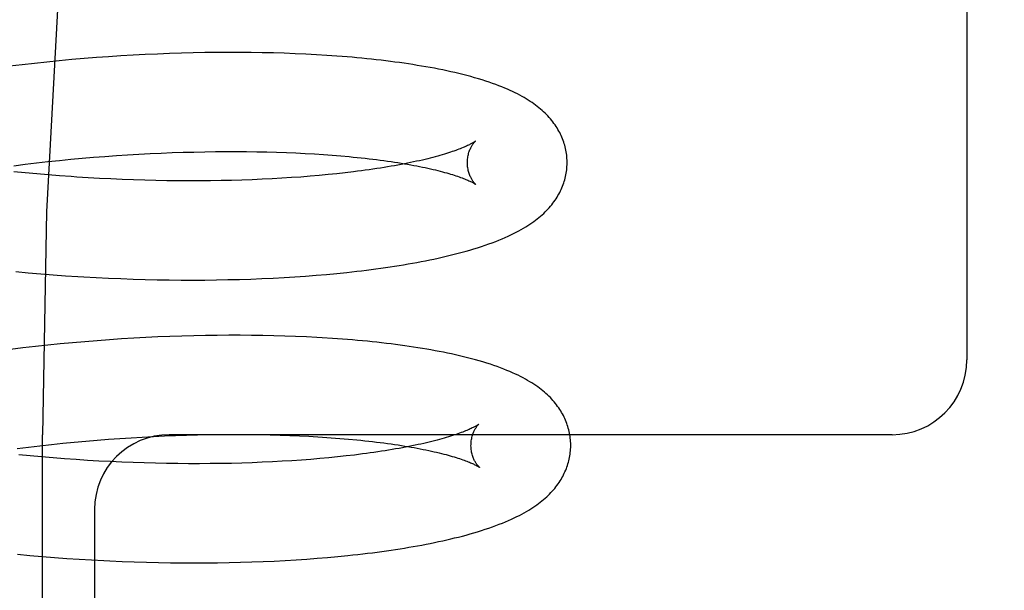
# Model space of a CAD drawing. Header units: inches. Extents: x 0 to 184, y 0 to 119.
# Tile 87 of 114: x 110.35 to 110.547, y 43.927 to 44.041. Entities that reach past the tile are written whole.
import ezdxf

# ---------------------------------------------------------------- set-up
doc = ezdxf.new("R2010")
doc.units = ezdxf.units.IN
doc.header["$LTSCALE"] = 10.121375
doc.header["$MEASUREMENT"] = 0
doc.linetypes.add('HIDDEN', pattern=[0.2, 0.1, -0.1])
doc.layers.add('DEFAULT_2', color=8, linetype='HIDDEN')

msp = doc.modelspace()

# ---------------------------------------------------------------- linework, layer by layer
at = {"layer": 'DEFAULT_2', "color": 8, "linetype": 'HIDDEN'}
for p, q in [((110.53998, 44.13063), (110.53998, 43.97313)), ((110.37999, 44.03466), (110.37758, 44.03456)), ((110.38239, 44.03474), (110.37999, 44.03466)), ((110.38477, 44.0348), (110.38239, 44.03474)), ((110.38713, 44.03485), (110.38477, 44.0348)), ((110.38947, 44.03488), (110.38713, 44.03485)), ((110.39179, 44.03489), (110.38947, 44.03488)), ((110.39409, 44.03489), (110.39179, 44.03489)), ((110.39637, 44.03487), (110.39409, 44.03489)), ((110.39862, 44.03483), (110.39637, 44.03487)), ((110.40085, 44.03478), (110.39862, 44.03483)), ((110.40305, 44.03471), (110.40085, 44.03478)), ((110.40522, 44.03463), (110.40305, 44.03471)), ((110.35292, 44.03268), (110.35043, 44.0324)), ((110.35541, 44.03295), (110.35292, 44.03268)), ((110.3579, 44.0332), (110.35541, 44.03295)), ((110.36039, 44.03343), (110.3579, 44.0332)), ((110.36287, 44.03364), (110.36039, 44.03343)), ((110.36534, 44.03384), (110.36287, 44.03364)), ((110.36781, 44.03402), (110.36534, 44.03384)), ((110.37027, 44.03418), (110.36781, 44.03402)), ((110.37272, 44.03432), (110.37027, 44.03418)), ((110.37516, 44.03445), (110.37272, 44.03432)), ((110.37758, 44.03456), (110.37516, 44.03445)), ((110.40737, 44.03453), (110.40522, 44.03463)), ((110.40948, 44.03442), (110.40737, 44.03453)), ((110.41157, 44.03429), (110.40948, 44.03442)), ((110.35043, 44.0324), (110.34794, 44.0321)), ((110.38493, 44.01489), (110.38709, 44.01493)), ((110.38709, 44.01493), (110.38922, 44.01496)), ((110.38922, 44.01496), (110.39134, 44.01498)), ((110.39134, 44.01498), (110.39343, 44.01498)), ((110.39343, 44.01498), (110.39549, 44.01497)), ((110.39549, 44.01497), (110.39753, 44.01494)), ((110.39753, 44.01494), (110.39954, 44.0149)), ((110.35334, 44.0127), (110.35563, 44.01295)), ((110.35563, 44.01295), (110.35793, 44.01319)), ((110.35793, 44.01319), (110.36022, 44.01342)), ((110.36022, 44.01342), (110.36251, 44.01363)), ((110.36251, 44.01363), (110.36479, 44.01382)), ((110.36479, 44.01382), (110.36707, 44.014)), ((110.36707, 44.014), (110.36935, 44.01416)), ((110.36935, 44.01416), (110.37161, 44.01431)), ((110.37161, 44.01431), (110.37386, 44.01445)), ((110.37386, 44.01445), (110.37611, 44.01457)), ((110.37611, 44.01457), (110.37834, 44.01467)), ((110.37834, 44.01467), (110.38055, 44.01476)), ((110.38055, 44.01476), (110.38275, 44.01483)), ((110.38275, 44.01483), (110.38493, 44.01489)), ((110.39954, 44.0149), (110.40151, 44.01484)), ((110.40151, 44.01484), (110.40346, 44.01478)), ((110.40346, 44.01478), (110.40537, 44.0147)), ((110.40537, 44.0147), (110.40725, 44.0146)), ((110.40725, 44.0146), (110.40909, 44.0145)), ((110.40909, 44.0145), (110.41089, 44.01438)), ((110.41089, 44.01438), (110.41265, 44.01425)), ((110.41265, 44.01425), (110.41437, 44.01411)), ((110.34877, 44.01214), (110.35106, 44.01243)), ((110.35106, 44.01243), (110.35334, 44.0127)), ((110.35108, 44.0107), (110.34879, 44.01093)), ((110.35337, 44.01049), (110.35108, 44.0107)), ((110.35567, 44.01029), (110.35337, 44.01049)), ((110.35797, 44.01011), (110.35567, 44.01029)), ((110.36026, 44.00994), (110.35797, 44.01011)), ((110.36599, 44.00959), (110.3637, 44.00972)), ((110.36827, 44.00947), (110.36599, 44.00959)), ((110.37054, 44.00938), (110.36827, 44.00947)), ((110.3728, 44.00929), (110.37054, 44.00938)), ((110.37505, 44.00922), (110.3728, 44.00929)), ((110.37729, 44.00917), (110.37505, 44.00922)), ((110.37951, 44.00913), (110.37729, 44.00917)), ((110.38172, 44.0091), (110.37951, 44.00913)), ((110.38391, 44.00909), (110.38172, 44.0091)), ((110.38608, 44.0091), (110.38391, 44.00909)), ((110.38823, 44.00911), (110.38608, 44.0091)), ((110.39036, 44.00915), (110.38823, 44.00911)), ((110.39246, 44.00919), (110.39036, 44.00915)), ((110.39454, 44.00925), (110.39246, 44.00919)), ((110.39658, 44.00932), (110.39454, 44.00925)), ((110.39861, 44.00941), (110.39658, 44.00932)), ((110.4006, 44.00951), (110.39861, 44.00941)), ((110.40255, 44.00962), (110.4006, 44.00951)), ((110.40448, 44.00974), (110.40255, 44.00962)), ((110.40637, 44.00987), (110.40448, 44.00974)), ((110.40823, 44.01002), (110.40637, 44.00987)), ((110.41004, 44.01018), (110.40823, 44.01002)), ((110.41182, 44.01035), (110.41004, 44.01018)), ((110.41356, 44.01052), (110.41182, 44.01035)), ((110.41525, 44.01071), (110.41356, 44.01052)), ((110.4169, 44.01091), (110.41525, 44.01071)), ((110.34919, 43.99088), (110.35168, 43.99065)), ((110.35168, 43.99065), (110.35417, 43.99043)), ((110.35417, 43.99043), (110.35666, 43.99024)), ((110.35666, 43.99024), (110.35914, 43.99006)), ((110.35914, 43.99006), (110.36162, 43.9899)), ((110.36533, 43.98969), (110.3678, 43.98956)), ((110.3678, 43.98956), (110.37026, 43.98946)), ((110.37026, 43.98946), (110.3727, 43.98937)), ((110.3727, 43.98937), (110.37514, 43.9893)), ((110.37514, 43.9893), (110.37756, 43.98925)), ((110.37756, 43.98925), (110.37997, 43.98921)), ((110.38943, 43.98922), (110.39175, 43.98926)), ((110.39175, 43.98926), (110.39405, 43.98932)), ((110.39405, 43.98932), (110.39632, 43.98939)), ((110.39632, 43.98939), (110.39857, 43.98948)), ((110.39857, 43.98948), (110.4008, 43.98958)), ((110.4008, 43.98958), (110.403, 43.9897)), ((110.403, 43.9897), (110.40517, 43.98983)), ((110.40517, 43.98983), (110.40731, 43.98998)), ((110.40731, 43.98998), (110.40942, 43.99014)), ((110.40942, 43.99014), (110.41151, 43.99032)), ((110.41151, 43.99032), (110.41356, 43.99051)), ((110.41356, 43.99051), (110.41558, 43.99072)), ((110.37997, 43.98921), (110.38236, 43.98919)), ((110.38236, 43.98919), (110.38474, 43.98918)), ((110.38474, 43.98918), (110.38709, 43.98919)), ((110.38709, 43.98919), (110.38943, 43.98922)), ((110.37285, 43.9775), (110.37041, 43.97735)), ((110.37528, 43.97763), (110.37285, 43.9775)), ((110.3777, 43.97775), (110.37528, 43.97763)), ((110.38011, 43.97785), (110.3777, 43.97775)), ((110.3825, 43.97793), (110.38011, 43.97785)), ((110.38488, 43.97799), (110.3825, 43.97793)), ((110.38724, 43.97804), (110.38488, 43.97799)), ((110.38958, 43.97808), (110.38724, 43.97804)), ((110.39189, 43.9781), (110.38958, 43.97808)), ((110.39419, 43.9781), (110.39189, 43.9781)), ((110.39647, 43.97808), (110.39419, 43.9781)), ((110.39872, 43.97805), (110.39647, 43.97808)), ((110.40095, 43.978), (110.39872, 43.97805)), ((110.40315, 43.97794), (110.40095, 43.978)), ((110.40532, 43.97786), (110.40315, 43.97794)), ((110.40747, 43.97777), (110.40532, 43.97786)), ((110.4127, 43.97747), (110.41063, 43.9776)), ((110.35062, 43.97555), (110.34814, 43.97525)), ((110.35311, 43.97583), (110.35062, 43.97555)), ((110.35559, 43.9761), (110.35311, 43.97583)), ((110.35807, 43.97635), (110.35559, 43.9761)), ((110.36055, 43.97659), (110.35807, 43.97635)), ((110.36302, 43.9768), (110.36055, 43.97659)), ((110.36549, 43.977), (110.36302, 43.9768)), ((110.36795, 43.97718), (110.36549, 43.977)), ((110.37041, 43.97735), (110.36795, 43.97718)), ((110.35452, 43.39563), (110.35452, 43.95813)), ((110.3723, 43.95752), (110.37456, 43.95765)), ((110.37456, 43.95765), (110.3768, 43.95777)), ((110.3768, 43.95777), (110.37903, 43.95788)), ((110.37903, 43.95788), (110.38125, 43.95797)), ((110.52498, 43.95813), (110.37998, 43.95813)), ((110.38125, 43.95797), (110.38344, 43.95804)), ((110.38344, 43.95804), (110.38562, 43.9581)), ((110.38562, 43.9581), (110.38778, 43.95814)), ((110.38778, 43.95814), (110.38992, 43.95817)), ((110.38992, 43.95817), (110.39204, 43.95819)), ((110.39204, 43.95819), (110.39413, 43.95819)), ((110.39413, 43.95819), (110.39619, 43.95817)), ((110.39619, 43.95817), (110.39823, 43.95815)), ((110.39823, 43.95815), (110.40024, 43.95811)), ((110.40024, 43.95811), (110.40222, 43.95805)), ((110.40222, 43.95805), (110.40416, 43.95799)), ((110.40416, 43.95799), (110.40607, 43.95791)), ((110.40887, 43.95776), (110.4107, 43.95765)), ((110.4107, 43.95765), (110.41248, 43.95753)), ((110.35175, 43.95563), (110.35403, 43.9559)), ((110.35403, 43.9559), (110.35632, 43.95616)), ((110.35632, 43.95616), (110.35862, 43.9564)), ((110.35862, 43.9564), (110.36091, 43.95662)), ((110.36091, 43.95662), (110.3632, 43.95683)), ((110.3632, 43.95683), (110.36548, 43.95703)), ((110.36548, 43.95703), (110.36776, 43.95721)), ((110.36776, 43.95721), (110.37004, 43.95737)), ((110.37004, 43.95737), (110.3723, 43.95752)), ((110.41248, 43.95753), (110.41422, 43.95739)), ((110.41422, 43.95739), (110.41592, 43.95725)), ((110.34946, 43.95534), (110.35175, 43.95563)), ((110.35206, 43.95388), (110.34977, 43.95411)), ((110.35436, 43.95367), (110.35206, 43.95388)), ((110.35666, 43.95347), (110.35436, 43.95367)), ((110.41372, 43.95367), (110.41197, 43.9535)), ((110.41544, 43.95386), (110.41372, 43.95367)), ((110.41711, 43.95405), (110.41544, 43.95386)), ((110.35897, 43.95329), (110.35666, 43.95347)), ((110.36127, 43.95313), (110.35897, 43.95329)), ((110.36357, 43.95298), (110.36127, 43.95313)), ((110.36586, 43.95284), (110.36357, 43.95298)), ((110.36815, 43.95272), (110.36586, 43.95284)), ((110.37043, 43.95262), (110.36815, 43.95272)), ((110.3727, 43.95253), (110.37043, 43.95262)), ((110.37496, 43.95245), (110.3727, 43.95253)), ((110.37721, 43.95239), (110.37496, 43.95245)), ((110.37944, 43.95235), (110.37721, 43.95239)), ((110.38166, 43.95232), (110.37944, 43.95235)), ((110.38386, 43.9523), (110.38166, 43.95232)), ((110.38604, 43.9523), (110.38386, 43.9523)), ((110.3882, 43.95232), (110.38604, 43.9523)), ((110.39034, 43.95234), (110.3882, 43.95232)), ((110.39246, 43.95238), (110.39034, 43.95234)), ((110.39455, 43.95244), (110.39246, 43.95238)), ((110.39661, 43.95251), (110.39455, 43.95244)), ((110.39864, 43.95259), (110.39661, 43.95251)), ((110.40065, 43.95268), (110.39864, 43.95259)), ((110.40262, 43.95279), (110.40065, 43.95268)), ((110.40456, 43.95291), (110.40262, 43.95279)), ((110.40647, 43.95304), (110.40456, 43.95291)), ((110.40834, 43.95318), (110.40647, 43.95304)), ((110.41017, 43.95333), (110.40834, 43.95318)), ((110.41197, 43.9535), (110.41017, 43.95333)), ((110.36498, 43.94313), (110.36498, 43.72313)), ((110.3495, 43.93413), (110.35199, 43.93389)), ((110.35199, 43.93389), (110.35447, 43.93368)), ((110.35447, 43.93368), (110.35695, 43.93348)), ((110.35695, 43.93348), (110.35943, 43.9333)), ((110.35943, 43.9333), (110.3619, 43.93313)), ((110.3619, 43.93313), (110.36437, 43.93299)), ((110.36437, 43.93299), (110.36684, 43.93285)), ((110.37052, 43.93269), (110.37296, 43.9326)), ((110.37296, 43.9326), (110.37539, 43.93252)), ((110.37539, 43.93252), (110.37781, 43.93247)), ((110.37781, 43.93247), (110.38021, 43.93243)), ((110.38021, 43.93243), (110.3826, 43.9324)), ((110.3826, 43.9324), (110.38498, 43.93239)), ((110.38498, 43.93239), (110.38733, 43.9324)), ((110.38733, 43.9324), (110.38967, 43.93242)), ((110.38967, 43.93242), (110.39199, 43.93246)), ((110.39199, 43.93246), (110.39428, 43.93251)), ((110.39428, 43.93251), (110.39655, 43.93258)), ((110.39655, 43.93258), (110.3988, 43.93267)), ((110.3988, 43.93267), (110.40103, 43.93277)), ((110.40103, 43.93277), (110.40323, 43.93288)), ((110.40323, 43.93288), (110.4054, 43.93301)), ((110.4054, 43.93301), (110.40754, 43.93315)), ((110.40754, 43.93315), (110.40966, 43.93331)), ((110.40966, 43.93331), (110.41174, 43.93348)), ((110.41174, 43.93348), (110.41379, 43.93367)), ((110.41379, 43.93367), (110.41582, 43.93387))]:
    msp.add_line(p, q, dxfattribs=at)
for points in [[(110.5475, 44.45813), (110.53183, 44.45621), (110.51633, 44.45056), (110.50122, 44.44156), (110.48632, 44.4293), (110.47148, 44.41362), (110.4569, 44.39461), (110.44263, 44.37212), (110.42892, 44.34633), (110.41593, 44.31735), (110.40384, 44.2854), (110.39282, 44.25073), (110.383, 44.21362), (110.37449, 44.17438), (110.3674, 44.13333), (110.36181, 44.09083), (110.35777, 44.04722), (110.35533, 44.00287), (110.35452, 43.95813)], [(110.45978, 44.01294), (110.45978, 44.01323), (110.45976, 44.01356), (110.45973, 44.0139), (110.4597, 44.01424), (110.45966, 44.01457), (110.45961, 44.01491), (110.45954, 44.01524), (110.45947, 44.01557), (110.4594, 44.0159), (110.45931, 44.01623), (110.45921, 44.01656), (110.45911, 44.01688), (110.45899, 44.01721), (110.45887, 44.01753), (110.45874, 44.01785), (110.4586, 44.01817), (110.45845, 44.01848), (110.4583, 44.01879), (110.45813, 44.0191), (110.45795, 44.01941), (110.45777, 44.01972), (110.45757, 44.02003), (110.45737, 44.02033), (110.45715, 44.02064), (110.45693, 44.02094), (110.45669, 44.02124), (110.45644, 44.02154), (110.45619, 44.02183), (110.45592, 44.02212), (110.45565, 44.02241), (110.45537, 44.02269), (110.45507, 44.02297), (110.45477, 44.02324), (110.45446, 44.02351), (110.45414, 44.02378), (110.45381, 44.02404), (110.45347, 44.0243), (110.45312, 44.02456), (110.45276, 44.02481), (110.45238, 44.02506), (110.45199, 44.02531), (110.45159, 44.02556), (110.45117, 44.02581), (110.45074, 44.02605), (110.45029, 44.0263), (110.44982, 44.02654), (110.44934, 44.02678), (110.44885, 44.02702), (110.44834, 44.02726), (110.44781, 44.02749), (110.44726, 44.02773), (110.44669, 44.02796), (110.4461, 44.02819), (110.44548, 44.02842), (110.44484, 44.02865), (110.44417, 44.02888), (110.44347, 44.02912), (110.44274, 44.02935), (110.44199, 44.02958), (110.44122, 44.0298), (110.44044, 44.03002), (110.43964, 44.03023), (110.43884, 44.03044), (110.43804, 44.03064), (110.43724, 44.03083), (110.43644, 44.03101), (110.43563, 44.03119), (110.43482, 44.03136), (110.43399, 44.03152), (110.43316, 44.03169), (110.43232, 44.03184), (110.43146, 44.032), (110.4306, 44.03215), (110.42973, 44.03229), (110.42885, 44.03243), (110.42796, 44.03257), (110.42707, 44.0327), (110.42616, 44.03283), (110.42525, 44.03296), (110.42433, 44.03308), (110.4234, 44.03319), (110.42246, 44.03331), (110.42151, 44.03341), (110.42055, 44.03352), (110.41959, 44.03362), (110.41861, 44.03372), (110.41763, 44.03381), (110.41664, 44.0339), (110.41564, 44.03399), (110.41464, 44.03407), (110.41362, 44.03415), (110.41157, 44.03429)], [(110.44138, 44.01706), (110.44137, 44.01705), (110.44135, 44.01704), (110.44132, 44.01702), (110.44129, 44.01699), (110.44124, 44.01696), (110.44119, 44.01692), (110.44112, 44.01688), (110.44104, 44.01683), (110.44096, 44.01677), (110.44086, 44.01671), (110.44074, 44.01665), (110.44062, 44.01658), (110.44048, 44.01651), (110.44033, 44.01643), (110.44017, 44.01634), (110.43999, 44.01626), (110.4398, 44.01617), (110.4396, 44.01607), (110.43938, 44.01597), (110.43914, 44.01587), (110.4389, 44.01577), (110.43863, 44.01566), (110.43835, 44.01555), (110.43806, 44.01543), (110.43775, 44.01532), (110.43743, 44.0152), (110.43709, 44.01508), (110.43673, 44.01496), (110.43636, 44.01483), (110.43597, 44.01471), (110.43557, 44.01458), (110.43516, 44.01445), (110.43473, 44.01432), (110.43428, 44.01419), (110.43382, 44.01406), (110.43334, 44.01393), (110.43285, 44.0138), (110.43234, 44.01367), (110.43182, 44.01354), (110.43129, 44.01341), (110.43074, 44.01328), (110.43017, 44.01315), (110.42959, 44.01302), (110.429, 44.01289), (110.42839, 44.01277), (110.42777, 44.01264), (110.42714, 44.01251), (110.42649, 44.01239), (110.42583, 44.01227), (110.42515, 44.01214), (110.42446, 44.01202), (110.42376, 44.0119), (110.42305, 44.01179), (110.42232, 44.01167), (110.42159, 44.01155), (110.42084, 44.01144), (110.42007, 44.01133), (110.4193, 44.01122), (110.41851, 44.01112), (110.41771, 44.01101), (110.4169, 44.01091)], [(110.43978, 44.01269), (110.43979, 44.01293), (110.4398, 44.01319), (110.43982, 44.01345), (110.43984, 44.0137), (110.43988, 44.01394), (110.43992, 44.01417), (110.43997, 44.0144), (110.44003, 44.01462), (110.44009, 44.01483), (110.44016, 44.01502), (110.44022, 44.01521), (110.44029, 44.01539), (110.44037, 44.01555), (110.44044, 44.01571), (110.44051, 44.01586), (110.44058, 44.01599), (110.44066, 44.01612), (110.44073, 44.01624), (110.4408, 44.01635), (110.44086, 44.01645), (110.44093, 44.01654), (110.44099, 44.01662), (110.44105, 44.0167), (110.4411, 44.01677), (110.44115, 44.01683), (110.4412, 44.01688), (110.44124, 44.01693), (110.44128, 44.01697), (110.44131, 44.017), (110.44134, 44.01702), (110.44136, 44.01704), (110.44137, 44.01705), (110.44138, 44.01706)], [(110.41437, 44.01411), (110.41605, 44.01396), (110.41687, 44.01388), (110.41768, 44.0138), (110.41848, 44.01372), (110.41927, 44.01363), (110.42005, 44.01354), (110.42081, 44.01345), (110.42157, 44.01336), (110.42231, 44.01326), (110.42304, 44.01316), (110.42375, 44.01306), (110.42446, 44.01296), (110.42515, 44.01286), (110.42582, 44.01275), (110.42649, 44.01265), (110.42714, 44.01254), (110.42778, 44.01243), (110.4284, 44.01232), (110.42901, 44.01221), (110.42961, 44.01209), (110.43019, 44.01198), (110.43076, 44.01186), (110.43131, 44.01175), (110.43185, 44.01163), (110.43237, 44.01151), (110.43288, 44.01139), (110.43338, 44.01128), (110.43386, 44.01116), (110.43432, 44.01104), (110.43477, 44.01092), (110.43521, 44.0108), (110.43563, 44.01069), (110.43603, 44.01057), (110.43642, 44.01046), (110.43679, 44.01034), (110.43715, 44.01023), (110.43749, 44.01012), (110.43782, 44.01001), (110.43813, 44.0099), (110.43843, 44.00979), (110.43871, 44.00969), (110.43898, 44.00959), (110.43923, 44.00949), (110.43946, 44.00939), (110.43968, 44.0093), (110.43989, 44.00921), (110.44008, 44.00912), (110.44026, 44.00904), (110.44043, 44.00896), (110.44058, 44.00889), (110.44072, 44.00881), (110.44084, 44.00875), (110.44096, 44.00869), (110.44106, 44.00863), (110.44115, 44.00858), (110.44123, 44.00853), (110.44129, 44.00849), (110.44135, 44.00845), (110.4414, 44.00842), (110.44143, 44.0084), (110.44146, 44.00838), (110.44146, 44.00838)], [(110.41558, 43.99072), (110.41658, 43.99082), (110.41757, 43.99094), (110.41855, 43.99105), (110.41952, 43.99117), (110.42049, 43.99129), (110.42144, 43.99142), (110.42239, 43.99155), (110.42333, 43.99168), (110.42426, 43.99182), (110.42518, 43.99196), (110.42609, 43.99211), (110.42699, 43.99225), (110.42789, 43.99241), (110.42877, 43.99256), (110.42965, 43.99272), (110.43052, 43.99289), (110.43138, 43.99306), (110.43224, 43.99323), (110.43308, 43.9934), (110.43391, 43.99358), (110.43473, 43.99377), (110.43555, 43.99396), (110.43635, 43.99415), (110.43715, 43.99435), (110.43794, 43.99455), (110.43873, 43.99476), (110.43951, 43.99498), (110.44029, 43.9952), (110.44107, 43.99543), (110.44184, 43.99567), (110.4426, 43.99592), (110.44335, 43.99617), (110.44407, 43.99642), (110.44478, 43.99668), (110.44546, 43.99694), (110.44612, 43.9972), (110.44675, 43.99746), (110.44736, 43.99772), (110.44794, 43.99798), (110.44851, 43.99824), (110.44905, 43.99851), (110.44958, 43.99877), (110.45008, 43.99904), (110.45057, 43.99931), (110.45103, 43.99958), (110.45148, 43.99984), (110.4519, 44.00011), (110.45231, 44.00038), (110.45271, 44.00065), (110.45308, 44.00091), (110.45345, 44.00118), (110.4538, 44.00146), (110.45414, 44.00173), (110.45447, 44.00201), (110.45478, 44.00228), (110.45509, 44.00256), (110.45538, 44.00285), (110.45566, 44.00313), (110.45594, 44.00342), (110.4562, 44.00371), (110.45645, 44.004), (110.45669, 44.0043), (110.45693, 44.0046), (110.45715, 44.0049), (110.45737, 44.0052), (110.45757, 44.00551), (110.45777, 44.00582), (110.45795, 44.00613), (110.45813, 44.00644), (110.4583, 44.00675), (110.45845, 44.00707), (110.4586, 44.00738), (110.45874, 44.0077), (110.45887, 44.00802), (110.45899, 44.00834), (110.45911, 44.00867), (110.45921, 44.00899), (110.45931, 44.00932), (110.45939, 44.00965), (110.45947, 44.00998), (110.45954, 44.01031), (110.4596, 44.01064), (110.45966, 44.01097), (110.4597, 44.01131), (110.45973, 44.01164), (110.45976, 44.01198), (110.45978, 44.01231), (110.45978, 44.01265), (110.45978, 44.01294)], [(110.44146, 44.00838), (110.44148, 44.00837), (110.44149, 44.00836), (110.44148, 44.00836), (110.44147, 44.00837), (110.44145, 44.00839), (110.44142, 44.00842), (110.44139, 44.00845), (110.44135, 44.00849), (110.44131, 44.00853), (110.44126, 44.00858), (110.44121, 44.00864), (110.44115, 44.00871), (110.44109, 44.00878), (110.44102, 44.00887), (110.44096, 44.00896), (110.44089, 44.00905), (110.44082, 44.00916), (110.44074, 44.00928), (110.44067, 44.0094), (110.44059, 44.00954), (110.44051, 44.00968), (110.44044, 44.00984), (110.44036, 44.01), (110.44029, 44.01018), (110.44021, 44.01036), (110.44014, 44.01056), (110.44008, 44.01076), (110.44002, 44.01098), (110.43996, 44.0112), (110.43991, 44.01144), (110.43987, 44.01168), (110.43983, 44.01193), (110.43981, 44.01219), (110.43979, 44.01245), (110.43978, 44.01269)], [(110.3637, 44.00972), (110.36141, 44.00986), (110.36026, 44.00994)], [(110.36162, 43.9899), (110.36286, 43.98982), (110.36533, 43.98969)], [(110.41063, 43.9776), (110.40958, 43.97766), (110.40747, 43.97777)], [(110.4605, 43.95615), (110.4605, 43.95643), (110.46048, 43.95677), (110.46045, 43.95711), (110.46042, 43.95744), (110.46038, 43.95777), (110.46033, 43.95811), (110.46027, 43.95844), (110.4602, 43.95877), (110.46012, 43.9591), (110.46003, 43.95943), (110.45994, 43.95975), (110.45983, 43.96008), (110.45972, 43.9604), (110.4596, 43.96072), (110.45947, 43.96104), (110.45933, 43.96136), (110.45918, 43.96167), (110.45903, 43.96198), (110.45886, 43.96229), (110.45869, 43.9626), (110.4585, 43.96291), (110.45831, 43.96322), (110.4581, 43.96352), (110.45789, 43.96382), (110.45767, 43.96412), (110.45744, 43.96441), (110.4572, 43.96471), (110.45695, 43.96499), (110.45669, 43.96528), (110.45642, 43.96557), (110.45614, 43.96585), (110.45585, 43.96612), (110.45555, 43.9664), (110.45524, 43.96667), (110.45491, 43.96694), (110.45458, 43.96721), (110.45423, 43.96748), (110.45388, 43.96774), (110.4535, 43.968), (110.45312, 43.96826), (110.45272, 43.96852), (110.4523, 43.96877), (110.45187, 43.96903), (110.45142, 43.96929), (110.45094, 43.96954), (110.45045, 43.9698), (110.44994, 43.97005), (110.44941, 43.9703), (110.44886, 43.97055), (110.44829, 43.9708), (110.44769, 43.97105), (110.44708, 43.9713), (110.44644, 43.97154), (110.44578, 43.97179), (110.44509, 43.97203), (110.44439, 43.97226), (110.44366, 43.9725), (110.44291, 43.97273), (110.44215, 43.97295), (110.44138, 43.97317), (110.44059, 43.97338), (110.4398, 43.97359), (110.43901, 43.97379), (110.43821, 43.97398), (110.43741, 43.97416), (110.43661, 43.97434), (110.4358, 43.97451), (110.43498, 43.97468), (110.43415, 43.97484), (110.43331, 43.975), (110.43247, 43.97516), (110.43161, 43.97531), (110.43075, 43.97545), (110.42987, 43.9756), (110.42899, 43.97573), (110.4281, 43.97587), (110.4272, 43.976), (110.4263, 43.97612), (110.42538, 43.97624), (110.42446, 43.97636), (110.42352, 43.97647), (110.42258, 43.97658), (110.42163, 43.97669), (110.42067, 43.97679), (110.41971, 43.97689), (110.41873, 43.97698), (110.41775, 43.97707), (110.41675, 43.97716), (110.41575, 43.97724), (110.41474, 43.97732), (110.4127, 43.97747)], [(110.4421, 43.96027), (110.44209, 43.96026), (110.44207, 43.96025), (110.44205, 43.96023), (110.44201, 43.9602), (110.44197, 43.96017), (110.44191, 43.96013), (110.44185, 43.96009), (110.44178, 43.96004), (110.44169, 43.95999), (110.44159, 43.95993), (110.44148, 43.95987), (110.44136, 43.9598), (110.44123, 43.95973), (110.44108, 43.95965), (110.44092, 43.95957), (110.44074, 43.95948), (110.44056, 43.95939), (110.44035, 43.9593), (110.44014, 43.9592), (110.43991, 43.9591), (110.43966, 43.95899), (110.4394, 43.95889), (110.43913, 43.95878), (110.43884, 43.95866), (110.43853, 43.95855), (110.43821, 43.95843), (110.43788, 43.95831), (110.43753, 43.95819), (110.43716, 43.95807), (110.43678, 43.95794), (110.43638, 43.95782), (110.43597, 43.95769), (110.43554, 43.95756), (110.4351, 43.95743), (110.43465, 43.9573), (110.43417, 43.95717), (110.43369, 43.95704), (110.43319, 43.95691), (110.43267, 43.95678), (110.43214, 43.95665), (110.4316, 43.95652), (110.43104, 43.95639), (110.43046, 43.95626), (110.42988, 43.95614), (110.42928, 43.95601), (110.42866, 43.95588), (110.42803, 43.95576), (110.42739, 43.95563), (110.42673, 43.95551), (110.42606, 43.95539), (110.42538, 43.95527), (110.42469, 43.95515), (110.42398, 43.95503), (110.42326, 43.95491), (110.42253, 43.9548), (110.42178, 43.95468), (110.42103, 43.95457), (110.42029, 43.95447)], [(110.4405, 43.9559), (110.44051, 43.95613), (110.44052, 43.9564), (110.44054, 43.95665), (110.44056, 43.9569), (110.4406, 43.95714), (110.44064, 43.95738), (110.44069, 43.9576), (110.44075, 43.95782), (110.44081, 43.95803), (110.44087, 43.95823), (110.44094, 43.95841), (110.44101, 43.95859), (110.44108, 43.95876), (110.44115, 43.95891), (110.44123, 43.95906), (110.4413, 43.9592), (110.44137, 43.95932), (110.44144, 43.95944), (110.44151, 43.95955), (110.44158, 43.95965), (110.44164, 43.95974), (110.4417, 43.95983), (110.44176, 43.9599), (110.44182, 43.95997), (110.44187, 43.96003), (110.44192, 43.96008), (110.44196, 43.96013), (110.442, 43.96017), (110.44203, 43.9602), (110.44206, 43.96023), (110.44208, 43.96025), (110.44209, 43.96026), (110.4421, 43.96027)], [(110.40607, 43.95791), (110.40795, 43.95781), (110.40887, 43.95776)], [(110.41592, 43.95725), (110.41758, 43.95709), (110.41839, 43.95701), (110.41919, 43.95693), (110.41998, 43.95684), (110.42076, 43.95675), (110.42152, 43.95666), (110.42227, 43.95657), (110.42302, 43.95647), (110.42375, 43.95637), (110.42446, 43.95627), (110.42517, 43.95617), (110.42586, 43.95607), (110.42653, 43.95596), (110.4272, 43.95586), (110.42785, 43.95575), (110.42849, 43.95564), (110.42911, 43.95553), (110.42972, 43.95542), (110.43032, 43.9553), (110.4309, 43.95519), (110.43147, 43.95507), (110.43202, 43.95496), (110.43256, 43.95484), (110.43309, 43.95472), (110.4336, 43.9546), (110.43409, 43.95449), (110.43457, 43.95437), (110.43504, 43.95425), (110.43549, 43.95413), (110.43592, 43.95401), (110.43634, 43.9539), (110.43674, 43.95378), (110.43713, 43.95367), (110.43751, 43.95355), (110.43787, 43.95344), (110.43821, 43.95333), (110.43854, 43.95322), (110.43885, 43.95311), (110.43915, 43.953), (110.43943, 43.9529), (110.43969, 43.9528), (110.43994, 43.9527), (110.44018, 43.9526), (110.4404, 43.95251), (110.44061, 43.95242), (110.4408, 43.95233), (110.44098, 43.95225), (110.44115, 43.95217), (110.4413, 43.95209), (110.44144, 43.95202), (110.44156, 43.95196), (110.44168, 43.9519), (110.44178, 43.95184), (110.44187, 43.95179), (110.44195, 43.95174), (110.44201, 43.9517), (110.44207, 43.95166), (110.44212, 43.95163), (110.44215, 43.95161), (110.44218, 43.95159), (110.44218, 43.95158)], [(110.42448, 43.93496), (110.42536, 43.93509), (110.42626, 43.93523), (110.42715, 43.93537), (110.42804, 43.93552), (110.42891, 43.93567), (110.42978, 43.93582), (110.43064, 43.93598), (110.4315, 43.93614), (110.43234, 43.93631), (110.43317, 43.93648), (110.434, 43.93666), (110.43482, 43.93683), (110.43563, 43.93702), (110.43643, 43.9372), (110.43722, 43.93739), (110.438, 43.93759), (110.43877, 43.93779), (110.43954, 43.93799), (110.44031, 43.93821), (110.44107, 43.93843), (110.44183, 43.93866), (110.44259, 43.93889), (110.44334, 43.93913), (110.44408, 43.93938), (110.44479, 43.93963), (110.44549, 43.93988), (110.44616, 43.94014), (110.44681, 43.94039), (110.44743, 43.94065), (110.44803, 43.94091), (110.44861, 43.94116), (110.44916, 43.94142), (110.4497, 43.94168), (110.45022, 43.94194), (110.45071, 43.9422), (110.45119, 43.94247), (110.45165, 43.94273), (110.4521, 43.94299), (110.45252, 43.94325), (110.45293, 43.94352), (110.45332, 43.94378), (110.45369, 43.94404), (110.45406, 43.94431), (110.45441, 43.94457), (110.45474, 43.94484), (110.45507, 43.94511), (110.45538, 43.94539), (110.45569, 43.94566), (110.45598, 43.94594), (110.45626, 43.94622), (110.45653, 43.9465), (110.4568, 43.94678), (110.45705, 43.94707), (110.45729, 43.94736), (110.45753, 43.94765), (110.45775, 43.94794), (110.45797, 43.94824), (110.45817, 43.94854), (110.45837, 43.94884), (110.45856, 43.94915), (110.45874, 43.94945), (110.45891, 43.94976), (110.45907, 43.95007), (110.45922, 43.95038), (110.45936, 43.95069), (110.4595, 43.951), (110.45963, 43.95132), (110.45974, 43.95163), (110.45985, 43.95195), (110.45995, 43.95227), (110.46005, 43.95259), (110.46013, 43.95291), (110.4602, 43.95324), (110.46027, 43.95356), (110.46033, 43.95389), (110.46038, 43.95422), (110.46042, 43.95455), (110.46046, 43.95488), (110.46048, 43.95521), (110.4605, 43.95554), (110.4605, 43.95587), (110.4605, 43.95615)], [(110.44218, 43.95158), (110.4422, 43.95157), (110.44221, 43.95157), (110.4422, 43.95157), (110.44219, 43.95158), (110.44217, 43.9516), (110.44214, 43.95163), (110.44211, 43.95166), (110.44207, 43.95169), (110.44203, 43.95174), (110.44198, 43.95179), (110.44193, 43.95185), (110.44187, 43.95192), (110.44181, 43.95199), (110.44174, 43.95207), (110.44168, 43.95216), (110.44161, 43.95226), (110.44154, 43.95237), (110.44146, 43.95248), (110.44139, 43.95261), (110.44131, 43.95274), (110.44123, 43.95289), (110.44116, 43.95304), (110.44108, 43.95321), (110.44101, 43.95338), (110.44093, 43.95357), (110.44086, 43.95377), (110.4408, 43.95397), (110.44074, 43.95419), (110.44068, 43.95441), (110.44063, 43.95465), (110.44059, 43.95489), (110.44055, 43.95514), (110.44053, 43.9554), (110.44051, 43.95566), (110.4405, 43.9559)], [(110.42029, 43.95447), (110.41953, 43.95436), (110.41873, 43.95426), (110.41792, 43.95416), (110.41711, 43.95405)], [(110.41582, 43.93387), (110.41682, 43.93398), (110.41781, 43.93409), (110.41879, 43.9342), (110.41977, 43.93432), (110.42073, 43.93444), (110.42169, 43.93457), (110.42264, 43.93469), (110.42358, 43.93483), (110.42448, 43.93496)], [(110.36684, 43.93285), (110.36807, 43.93279), (110.37052, 43.93269)]]:
    msp.add_lwpolyline(points, dxfattribs=at)
for centre, start, end in [((110.52498, 43.97313), 270, 360), ((110.37998, 43.94313), 90, 180)]:
    msp.add_arc(centre, 0.015, start, end, dxfattribs=at)

doc.saveas('drawing.dxf')
